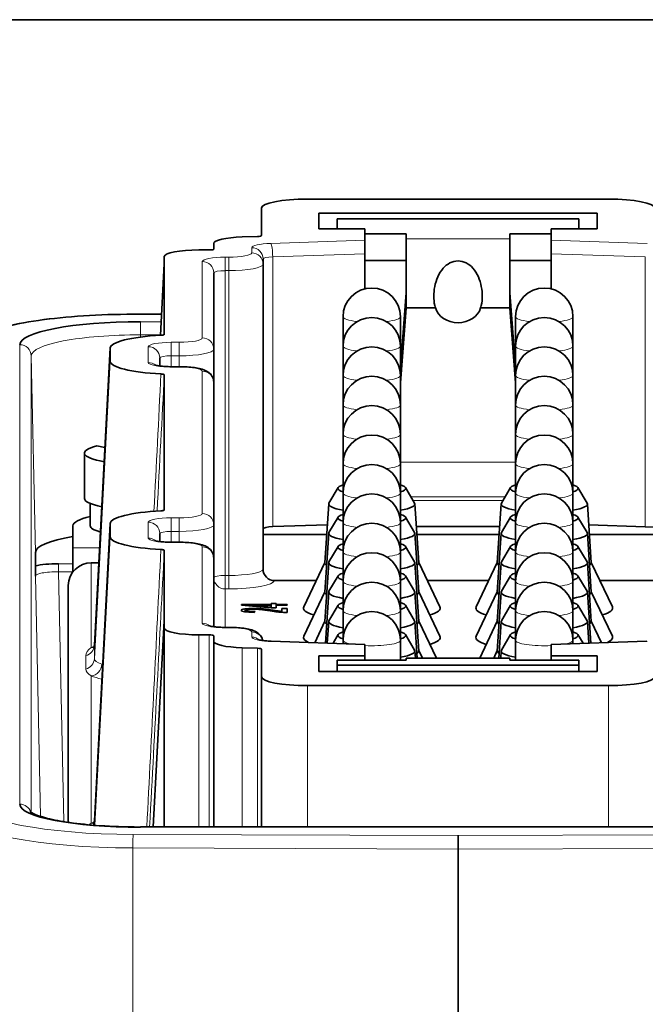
# Model space of a CAD drawing. Header units: millimetres. Extents: x 0 to 7128, y 0 to 5040.
# Tile 80 of 215: x 1758 to 1785, y 1583 to 1626. Entities that reach past the tile are written whole.
import ezdxf

# ---------------------------------------------------------------- set-up
doc = ezdxf.new("R2010")
doc.units = ezdxf.units.MM
doc.header["$LTSCALE"] = 12
doc.layers.add('Spigoli tangenti visibili(ISO)', color=7, linetype='Continuous', lineweight=15, true_color=0x00803f)
doc.layers.add('Spigoli visibili(ISO)', color=7, linetype='Continuous', lineweight=35)

msp = doc.modelspace()

# ---------------------------------------------------------------- linework, layer by layer
at = {"layer": 'Spigoli tangenti visibili(ISO)'}
for p, q in [((1768.573, 1615.926), (1772.671, 1616.064)), ((1774.471, 1616.125), (1778.971, 1616.125)), ((1780.771, 1616.064), (1784.954, 1615.923)), ((1767.746, 1615.517), (1767.746, 1615.738)), ((1766.596, 1615.326), (1766.746, 1615.326)), ((1766.596, 1615.326), (1766.596, 1614.74)), ((1766.746, 1615.326), (1766.746, 1614.74)), ((1772.671, 1615.476), (1768.659, 1615.341)), ((1768.659, 1615.341), (1768.659, 1603.611)), ((1784.867, 1615.338), (1780.771, 1615.476)), ((1784.867, 1603.608), (1784.867, 1615.338)), ((1765.596, 1611.815), (1765.596, 1615.135)), ((1766.596, 1614.74), (1766.596, 1601.488)), ((1766.746, 1614.74), (1766.596, 1614.74)), ((1766.746, 1601.488), (1766.746, 1614.74)), ((1763.829, 1612.841), (1762.589, 1612.837)), ((1762.905, 1612.519), (1762.905, 1611.946)), ((1762.905, 1612.519), (1763.812, 1612.519)), ((1763.782, 1611.946), (1762.905, 1611.946)), ((1762.905, 1611.946), (1762.907, 1611.853)), ((1757.657, 1591.545), (1757.657, 1611.518)), ((1761.596, 1611.38), (1760.906, 1598.451)), ((1763.246, 1610.746), (1763.246, 1611.433)), ((1764.246, 1611.624), (1764.596, 1611.624)), ((1764.246, 1611.624), (1764.246, 1611.038)), ((1764.596, 1611.624), (1764.596, 1611.038)), ((1758.156, 1611.037), (1758.156, 1591.183)), ((1758.338, 1602.493), (1758.156, 1611.037)), ((1764.246, 1611.038), (1764.246, 1610.565)), ((1764.596, 1611.038), (1764.246, 1611.038)), ((1764.596, 1610.565), (1764.596, 1611.038)), ((1760.906, 1597.87), (1761.596, 1610.8)), ((1764.246, 1610.556), (1764.246, 1610.565)), ((1764.596, 1610.556), (1764.246, 1610.556)), ((1764.596, 1610.556), (1764.596, 1610.565)), ((1765.596, 1604.183), (1765.596, 1610.365)), ((1774.221, 1606.415), (1779.221, 1606.415)), ((1774.672, 1604.909), (1778.771, 1604.909)), ((1774.771, 1604.741), (1778.671, 1604.741)), ((1761.596, 1603.748), (1760.906, 1590.819)), ((1763.246, 1603.114), (1763.246, 1603.801)), ((1764.246, 1603.992), (1764.596, 1603.992)), ((1764.246, 1603.406), (1764.246, 1603.992)), ((1764.596, 1603.406), (1764.596, 1603.992)), ((1760.927, 1590.627), (1761.596, 1603.167)), ((1764.246, 1603.406), (1764.246, 1602.932)), ((1764.596, 1603.406), (1764.246, 1603.406)), ((1764.596, 1602.932), (1764.596, 1603.406)), ((1764.246, 1602.932), (1764.246, 1602.923)), ((1764.596, 1602.923), (1764.246, 1602.923)), ((1764.596, 1602.932), (1764.596, 1602.923)), ((1765.596, 1599.412), (1765.596, 1602.732)), ((1759.971, 1602.693), (1761.132, 1602.693)), ((1759.344, 1601.998), (1759.344, 1601.652)), ((1759.344, 1601.998), (1759.971, 1601.998)), ((1760.771, 1602.038), (1760.771, 1598.355)), ((1758.566, 1591.011), (1758.344, 1601.462)), ((1759.971, 1601.652), (1759.344, 1601.652)), ((1759.344, 1601.652), (1759.575, 1590.784)), ((1766.596, 1601.488), (1766.746, 1601.488)), ((1766.596, 1600.901), (1766.596, 1601.488)), ((1766.746, 1600.901), (1766.746, 1601.488)), ((1766.746, 1600.901), (1766.596, 1600.901)), ((1766.596, 1600.901), (1766.596, 1599.231)), ((1767.448, 1600.032), (1767.448, 1599.909)), ((1767.598, 1599.933), (1767.598, 1599.894)), ((1767.843, 1600.055), (1767.843, 1600.021)), ((1768.079, 1600.048), (1768.079, 1600.011)), ((1768.324, 1600.027), (1768.324, 1599.983)), ((1768.676, 1599.976), (1768.676, 1599.928)), ((1768.927, 1599.938), (1768.927, 1599.897)), ((1765.446, 1598.907), (1765.446, 1590.552)), ((1765.896, 1590.552), (1765.896, 1598.907)), ((1766.596, 1599.222), (1766.596, 1599.231)), ((1766.746, 1599.222), (1766.596, 1599.222)), ((1766.746, 1599.222), (1766.746, 1599.231)), ((1767.746, 1598.809), (1767.746, 1599.031)), ((1760.906, 1598.451), (1760.906, 1597.87)), ((1772.671, 1598.483), (1768.573, 1598.621)), ((1784.954, 1598.624), (1780.771, 1598.483)), ((1767.336, 1598.343), (1767.336, 1590.552)), ((1768.006, 1590.552), (1768.006, 1598.321)), ((1760.528, 1597.42), (1760.528, 1598.001)), ((1778.971, 1597.88), (1774.471, 1597.88)), ((1760.771, 1597.124), (1760.771, 1590.723)), ((1770.171, 1596.698), (1770.171, 1590.552)), ((1783.271, 1590.552), (1783.271, 1596.698)), ((1760.906, 1590.819), (1760.906, 1590.629)), ((1762.905, 1590.552), (1762.905, 1590.543)), ((1790.538, 1590.543), (1762.905, 1590.543)), ((1762.589, 1590.225), (1776.721, 1590.178)), ((1776.721, 1590.178), (1790.853, 1590.225)), ((1776.721, 1589.592), (1762.58, 1589.639)), ((1762.58, 1589.639), (1762.58, 1581.157)), ((1790.862, 1589.639), (1776.721, 1589.592))]:
    msp.add_line(p, q, dxfattribs=at)
for centre, major_axis, ratio, start_param, end_param in [((1768.746, 1615.738), (-1, 0), 0.190809, 4.886922, 6.283185), ((1767.746, 1615.247), (0.5, 0), 0.981627, 0, 1.570796), ((1768.573, 1615.435), (-0.017, 0.5), 0.170458, 4.517515, 6.088311), ((1766.596, 1615.135), (-1, 0), 0.190809, 4.712389, 6.283185), ((1766.746, 1615.517), (1, 0), 0.190809, 4.712389, 6.283185), ((1767.746, 1615.026), (0.5, 0), 0.981627, 0, 1.570796), ((1768.746, 1615.247), (-0.5, 0), 0.190809, 4.886922, 6.283185), ((1765.596, 1614.644), (0.5, 0), 0.981627, 0, 1.570796), ((1766.596, 1614.644), (-0.5, 0), 0.190809, 4.712389, 6.283185), ((1766.746, 1615.026), (1.5, 0), 0.190809, 4.712389, 6.283185), ((1762.711, 1611.504), (-6.99, 0), 0.190809, 4.729842, 6.283185), ((1762.589, 1612.346), (-0.002, 0.5), 0.017132, 6.091171, 6.283185), ((1772.971, 1612.734), (-1.25, 0), 0.190809, 0, 1.033037), ((1772.971, 1612.734), (1.25, 0), 0.190809, 5.250149, 6.283185), ((1780.471, 1612.734), (-1.25, 0), 0.190809, 0, 1.033037), ((1780.471, 1612.734), (1.25, 0), 0.190809, 5.250149, 6.283185), ((1764.596, 1611.815), (1, 0), 0.190809, 4.712389, 6.283185), ((1765.596, 1611.324), (0.5, 0), 0.981627, 0, 1.570796), ((1757.657, 1611.027), (0.5, 0), 0.981627, 0.020944, 1.570796), ((1764.246, 1611.433), (-1, 0), 0.190809, 4.712389, 6.283185), ((1763.246, 1610.943), (0.5, 0), 0.981627, 0, 1.570796), ((1764.596, 1611.324), (1.5, 0), 0.190809, 4.712389, 6.283185), ((1772.971, 1611.456), (-1.25, 0), 0.190809, 0, 1.033037), ((1772.971, 1611.456), (1.25, 0), 0.190809, 5.250149, 6.283185), ((1780.471, 1611.456), (-1.25, 0), 0.190809, 0, 1.033037), ((1780.471, 1611.456), (1.25, 0), 0.190809, 5.250149, 6.283185), ((1764.246, 1610.943), (-0.5, 0), 0.190809, 4.712389, 6.283185), ((1764.246, 1610.746), (-1, 0), 0.190809, 0, 1.570796), ((1763.246, 1610.256), (-0.5, 0), 0.981627, 3.990148, 4.712389), ((1764.596, 1610.365), (1, 0), 0.190809, 0, 1.570796), ((1755.337, 1448.91), (-10.37, -194.744), 0.000183, 2.494549, 2.546816), ((1765.596, 1609.874), (0.5, 0), 0.981627, 0, 1.570796), ((1772.971, 1610.178), (-1.25, 0), 0.190809, 0, 1.033037), ((1772.971, 1610.178), (1.25, 0), 0.190809, 5.250149, 6.283185), ((1780.471, 1610.178), (-1.25, 0), 0.190809, 0, 1.033037), ((1780.471, 1610.178), (1.25, 0), 0.190809, 5.250149, 6.283185), ((1772.971, 1608.899), (-1.25, 0), 0.190809, 0, 1.033037), ((1772.971, 1608.899), (1.25, 0), 0.190809, 5.250149, 6.283185), ((1780.471, 1608.899), (-1.25, 0), 0.190809, 0, 1.033037), ((1780.471, 1608.899), (1.25, 0), 0.190809, 5.250149, 6.283185), ((1772.971, 1607.621), (-1.25, 0), 0.190809, 0, 1.033037), ((1772.971, 1607.621), (1.25, 0), 0.190809, 5.250149, 6.283185), ((1780.471, 1607.621), (-1.25, 0), 0.190809, 0, 1.033037), ((1780.471, 1607.621), (1.25, 0), 0.190809, 5.250149, 6.283185), ((1772.971, 1606.342), (-1.25, 0), 0.190809, 0, 1.033037), ((1772.971, 1606.342), (1.25, 0), 0.190809, 5.250149, 6.283185), ((1780.471, 1606.342), (-1.25, 0), 0.190809, 0, 1.033037), ((1780.471, 1606.342), (1.25, 0), 0.190809, 5.250149, 6.283185), ((1772.971, 1605.064), (-1.25, 0), 0.190809, 0, 1.033037), ((1772.971, 1605.064), (1.25, 0), 0.190809, 5.250149, 6.283185), ((1780.471, 1605.064), (-1.25, 0), 0.190809, 0, 1.033037), ((1780.471, 1605.064), (1.25, 0), 0.190809, 5.250149, 6.283185), ((1764.596, 1604.183), (1, 0), 0.190809, 4.712389, 6.283185), ((1765.596, 1603.692), (0.5, 0), 0.981627, 0, 1.570796), ((1764.246, 1603.801), (-1, 0), 0.190809, 4.712389, 6.283185), ((1763.246, 1603.31), (0.5, 0), 0.981627, 0, 1.570796), ((1764.596, 1603.692), (1.5, 0), 0.190809, 4.712389, 6.283185), ((1772.971, 1603.785), (-1.25, 0), 0.190809, 0, 1.033037), ((1772.971, 1603.785), (1.25, 0), 0.190809, 5.250149, 6.283185), ((1780.471, 1603.785), (-1.25, 0), 0.190809, 0, 1.033037), ((1780.471, 1603.785), (1.25, 0), 0.190809, 5.250149, 6.283185), ((1764.246, 1603.31), (-0.5, 0), 0.190809, 4.712389, 6.283185), ((1764.246, 1603.114), (-1, 0), 0.190809, 0, 1.570796), ((1763.246, 1602.623), (0.5, 0), 0.981627, 0.848555, 1.570796), ((1764.596, 1602.732), (1, 0), 0.190809, 0, 1.570796), ((1765.596, 1602.242), (0.5, 0), 0.981627, 0, 1.570796), ((1755.337, 1441.278), (-10.37, -194.744), 0.000183, 2.444201, 2.546816), ((1772.971, 1602.507), (-1.25, 0), 0.190809, 0, 1.033037), ((1772.971, 1602.507), (1.25, 0), 0.190809, 5.250149, 6.283185), ((1780.471, 1602.507), (-1.25, 0), 0.190809, 0, 1.033037), ((1780.471, 1602.507), (1.25, 0), 0.190809, 5.250149, 6.283185), ((1766.596, 1601.392), (-0.5, 0), 0.190809, 4.712389, 6.283185), ((1766.746, 1601.774), (1.5, 0), 0.190809, 4.712389, 6.216469), ((1766.596, 1601.392), (-0.5, 0), 0.981627, 0, 1.570796), ((1766.746, 1601.283), (2, 0), 0.190809, 4.712389, 6.233164), ((1772.971, 1601.229), (-1.25, 0), 0.190809, 0, 1.033037), ((1772.971, 1601.229), (1.25, 0), 0.190809, 5.250149, 6.283185), ((1780.471, 1601.229), (-1.25, 0), 0.190809, 0, 1.033037), ((1780.471, 1601.229), (1.25, 0), 0.190809, 5.250149, 6.283185), ((1772.971, 1599.95), (-1.25, 0), 0.190809, 0, 1.033037), ((1772.971, 1599.95), (1.25, 0), 0.190809, 5.250149, 6.283185), ((1780.471, 1599.95), (-1.25, 0), 0.190809, 0, 1.033037), ((1780.471, 1599.95), (1.25, 0), 0.190809, 5.250149, 6.283185), ((1766.596, 1599.412), (-1, 0), 0.190809, 0, 1.570796), ((1765.596, 1598.922), (-0.5, 0), 0.981627, 3.990148, 4.712389), ((1766.746, 1599.031), (1, 0), 0.190809, 0, 1.570796), ((1767.746, 1598.54), (0.5, 0), 0.981627, 0.244551, 1.570796), ((1760.407, 1598.477), (0.5, 0), 0.981627, 4.957905, 6.230825), ((1768.746, 1598.809), (-1, 0), 0.190809, 0, 1.396263), ((1767.746, 1598.318), (0.5, 0), 0.981627, 0.848555, 1.570796), ((1768.573, 1598.131), (0.017, 0.5), 0.170458, 0, 0.194874), ((1772.971, 1598.672), (-1.25, 0), 0.190809, 0, 0.720343), ((1772.971, 1598.672), (1.25, 0), 0.190809, 4.470023, 6.283185), ((1780.471, 1598.672), (-1.25, 0), 0.190809, 0, 1.813162), ((1780.471, 1598.672), (1.25, 0), 0.190809, 5.562843, 6.283185), ((1764.596, 1598.03), (4.187, 0), 0.190809, 2.652985, 2.722583), ((1760.771, 1598.846), (0.197, -0.46), 0.896709, 5.837486, 6.090371), ((1760.407, 1597.896), (0.5, 0), 0.981627, 4.957905, 6.230825), ((1760.771, 1597.615), (-0.197, -0.46), 0.896709, 0.445699, 1.964136), ((1764.596, 1597.915), (3.688, 0), 0.190809, 3.560603, 3.587196), ((1764.596, 1597.449), (-4.187, 0), 0.190809, 0.41901, 0.638678), ((1762.711, 1591.559), (-6.99, 0), 0.190809, 0, 1.553343), ((1757.657, 1591.054), (0.5, 0), 0.981627, 0.299957, 1.570796), ((1762.711, 1591.068), (-7.49, 0), 0.190809, 0, 1.553343), ((1757.657, 1591.054), (0.5, 0), 0.981627, 0.134884, 0.13527), ((1764.596, 1590.398), (4.187, 0), 0.190809, 2.652985, 2.722583), ((1760.407, 1590.844), (0.5, 0), 0.981627, 5.836879, 6.230825), ((1760.771, 1591.214), (0.197, -0.46), 0.896709, 5.837486, 6.090371), ((1762.589, 1589.734), (0.002, 0.5), 0.017132, 0.192015, 1.762811)]:
    msp.add_ellipse(centre, major_axis=major_axis, ratio=ratio, start_param=start_param, end_param=end_param, dxfattribs=at)
for points, knots in [([(1762.905, 1611.946), (1761.681, 1611.949), (1760.437, 1611.855), (1759.547, 1611.684), (1758.683, 1611.519), (1758.156, 1611.281), (1758.156, 1611.037)], [0, 0, 0, 0, 0.507608, 0.507608, 0.507608, 1, 1, 1, 1]), ([(1759.344, 1601.652), (1759.076, 1601.653), (1758.815, 1601.632), (1758.633, 1601.597), (1758.451, 1601.561), (1758.344, 1601.512), (1758.344, 1601.462)], [0, 0, 0, 0, 0.5, 0.5, 0.5, 1, 1, 1, 1])]:
    msp.add_open_spline(points, degree=3, knots=knots, dxfattribs=at)
for points in [[(1763.497, 1604.28), (1763.598, 1606.269), (1763.699, 1608.258), (1763.799, 1610.248)], [(1763.185, 1590.552), (1763.391, 1594.572), (1763.596, 1598.593), (1763.799, 1602.615)], [(1760.906, 1598.458), (1760.906, 1598.456), (1760.906, 1598.453), (1760.906, 1598.451)], [(1760.528, 1598.001), (1760.528, 1598.111), (1760.607, 1598.249), (1760.771, 1598.355)], [(1760.906, 1597.87), (1760.906, 1597.771), (1761.016, 1597.719), (1761.227, 1597.628)], [(1760.771, 1597.124), (1760.607, 1597.23), (1760.528, 1597.31), (1760.528, 1597.42)], [(1760.906, 1590.826), (1760.906, 1590.823), (1760.906, 1590.821), (1760.906, 1590.819)], [(1760.675, 1590.649), (1760.703, 1590.674), (1760.735, 1590.699), (1760.771, 1590.723)]]:
    msp.add_open_spline(points, degree=3, dxfattribs=at)
at = {"layer": 'Spigoli visibili(ISO)'}
for p, q in [((1813.323, 1625.651), (1740.119, 1625.651)), ((1783.271, 1617.849), (1770.171, 1617.849)), ((1768.171, 1616.264), (1768.171, 1617.468)), ((1770.671, 1617.239), (1782.771, 1617.239)), ((1770.671, 1616.552), (1770.671, 1617.239)), ((1771.471, 1616.988), (1781.971, 1616.988)), ((1771.471, 1616.988), (1771.471, 1616.552)), ((1781.971, 1616.988), (1781.971, 1616.552)), ((1782.771, 1617.239), (1782.771, 1616.552)), ((1772.671, 1616.552), (1770.671, 1616.552)), ((1772.671, 1616.064), (1772.671, 1616.552)), ((1780.771, 1616.552), (1780.771, 1616.064)), ((1782.771, 1616.552), (1780.771, 1616.552)), ((1767.336, 1616.204), (1768.006, 1616.227)), ((1774.471, 1616.334), (1772.671, 1616.334)), ((1772.671, 1615.476), (1772.671, 1616.064)), ((1774.471, 1616.125), (1774.471, 1616.334)), ((1774.471, 1616.125), (1774.471, 1613.118)), ((1780.771, 1616.334), (1778.971, 1616.334)), ((1778.971, 1616.334), (1778.971, 1616.125)), ((1778.971, 1613.118), (1778.971, 1616.125)), ((1780.771, 1616.064), (1780.771, 1615.476)), ((1765.896, 1615.641), (1765.446, 1615.641)), ((1766.096, 1615.679), (1766.096, 1615.922)), ((1763.946, 1615.354), (1763.946, 1615.03)), ((1768.246, 1615.247), (1768.246, 1615.026)), ((1772.671, 1615.476), (1772.671, 1613.948)), ((1774.471, 1615.184), (1772.671, 1615.184)), ((1780.771, 1615.184), (1778.971, 1615.184)), ((1780.771, 1615.476), (1780.771, 1613.948)), ((1763.781, 1611.931), (1763.946, 1615.03)), ((1763.946, 1615.03), (1763.946, 1611.969)), ((1768.246, 1615.026), (1768.246, 1603.295)), ((1766.096, 1614.644), (1766.096, 1611.324)), ((1774.47, 1613.772), (1774.221, 1610.531)), ((1778.972, 1613.772), (1779.221, 1610.531)), ((1774.221, 1609.858), (1774.471, 1613.109)), ((1774.471, 1613.118), (1774.471, 1613.118)), ((1774.471, 1613.109), (1774.471, 1613.118)), ((1774.471, 1613.118), (1775.738, 1613.118)), ((1777.704, 1613.118), (1778.971, 1613.118)), ((1778.971, 1613.118), (1778.971, 1613.118)), ((1778.971, 1613.118), (1778.971, 1613.109)), ((1778.971, 1613.109), (1779.221, 1609.858)), ((1763.83, 1612.851), (1762.588, 1612.846)), ((1771.721, 1611.456), (1771.721, 1612.734)), ((1774.221, 1611.456), (1774.221, 1612.734)), ((1779.221, 1611.456), (1779.221, 1612.734)), ((1781.721, 1611.456), (1781.721, 1612.734)), ((1761.596, 1611.386), (1760.906, 1598.458)), ((1761.596, 1610.8), (1761.596, 1611.38)), ((1766.096, 1611.324), (1766.096, 1609.874)), ((1771.721, 1610.178), (1771.721, 1611.456)), ((1774.221, 1610.178), (1774.221, 1611.456)), ((1779.221, 1610.178), (1779.221, 1611.456)), ((1781.721, 1610.178), (1781.721, 1611.456)), ((1763.746, 1610.943), (1763.746, 1610.594)), ((1764.596, 1610.565), (1764.246, 1610.565)), ((1763.946, 1610.211), (1763.946, 1604.336)), ((1771.721, 1608.899), (1771.721, 1610.178)), ((1774.221, 1608.899), (1774.221, 1610.178)), ((1779.221, 1608.899), (1779.221, 1610.178)), ((1781.721, 1608.899), (1781.721, 1610.178)), ((1766.096, 1609.874), (1766.096, 1603.692)), ((1771.721, 1607.621), (1771.721, 1608.899)), ((1774.221, 1607.621), (1774.221, 1608.899)), ((1779.221, 1607.621), (1779.221, 1608.899)), ((1781.721, 1607.621), (1781.721, 1608.899)), ((1771.721, 1606.342), (1771.721, 1607.621)), ((1774.221, 1606.342), (1774.221, 1607.621)), ((1779.221, 1606.342), (1779.221, 1607.621)), ((1781.721, 1606.342), (1781.721, 1607.621)), ((1761.365, 1607.058), (1761.014, 1607.125)), ((1760.471, 1604.839), (1760.471, 1606.812)), ((1771.721, 1605.064), (1771.721, 1606.342)), ((1774.221, 1605.064), (1774.221, 1606.342)), ((1779.221, 1605.064), (1779.221, 1606.342)), ((1781.721, 1605.064), (1781.721, 1606.342)), ((1771.505, 1605.306), (1771.108, 1604.634)), ((1774.437, 1605.306), (1774.834, 1604.634)), ((1779.005, 1605.306), (1778.608, 1604.634)), ((1781.937, 1605.306), (1782.334, 1604.634)), ((1771.721, 1603.785), (1771.721, 1605.064)), ((1774.221, 1603.785), (1774.221, 1605.064)), ((1779.221, 1603.785), (1779.221, 1605.064)), ((1781.721, 1603.785), (1781.721, 1605.064)), ((1760.721, 1604.621), (1760.721, 1603.649)), ((1771.096, 1604.598), (1770.928, 1602.039)), ((1774.846, 1604.598), (1775.014, 1602.039)), ((1778.596, 1604.598), (1778.428, 1602.039)), ((1782.346, 1604.598), (1782.514, 1602.039)), ((1771.505, 1604.027), (1771.108, 1603.356)), ((1774.437, 1604.027), (1774.834, 1603.356)), ((1779.005, 1604.027), (1778.608, 1603.356)), ((1781.937, 1604.027), (1782.334, 1603.356)), ((1759.971, 1602.693), (1759.971, 1603.648)), ((1761.596, 1603.754), (1760.906, 1590.826)), ((1761.596, 1603.167), (1761.596, 1603.748)), ((1766.096, 1603.692), (1766.096, 1602.242)), ((1768.659, 1603.611), (1771.037, 1603.691)), ((1771.721, 1602.507), (1771.721, 1603.785)), ((1774.221, 1602.507), (1774.221, 1603.785)), ((1774.911, 1603.615), (1778.532, 1603.615)), ((1779.221, 1602.507), (1779.221, 1603.785)), ((1781.721, 1602.507), (1781.721, 1603.785)), ((1784.867, 1603.608), (1782.406, 1603.691)), ((1763.746, 1603.31), (1763.746, 1602.962)), ((1768.246, 1603.276), (1768.246, 1603.295)), ((1768.246, 1603.276), (1771.01, 1603.276)), ((1768.246, 1603.276), (1768.246, 1601.951)), ((1771.096, 1603.32), (1770.928, 1600.76)), ((1774.846, 1603.32), (1775.014, 1600.76)), ((1774.933, 1603.276), (1778.51, 1603.276)), ((1778.596, 1603.32), (1778.428, 1600.76)), ((1782.346, 1603.32), (1782.514, 1600.76)), ((1782.433, 1603.276), (1787.089, 1603.276)), ((1764.596, 1602.932), (1764.246, 1602.932)), ((1771.505, 1602.749), (1771.108, 1602.077)), ((1774.437, 1602.749), (1774.834, 1602.077)), ((1779.005, 1602.749), (1778.608, 1602.077)), ((1781.937, 1602.749), (1782.334, 1602.077)), ((1758.338, 1602.493), (1758.338, 1601.907)), ((1759.971, 1602.693), (1759.971, 1601.645)), ((1763.946, 1602.579), (1763.946, 1599.517)), ((1771.721, 1601.229), (1771.721, 1602.507)), ((1774.221, 1601.229), (1774.221, 1602.507)), ((1779.221, 1601.229), (1779.221, 1602.507)), ((1781.721, 1601.229), (1781.721, 1602.507)), ((1761.097, 1602.038), (1760.771, 1602.038)), ((1766.096, 1602.242), (1766.096, 1599.26)), ((1768.243, 1601.951), (1768.243, 1601.755)), ((1768.246, 1601.951), (1768.243, 1601.951)), ((1770.929, 1602.054), (1770.008, 1600.123)), ((1771.096, 1602.042), (1770.928, 1599.482)), ((1774.846, 1602.042), (1775.014, 1599.482)), ((1775.013, 1602.054), (1775.934, 1600.123)), ((1778.429, 1602.054), (1777.508, 1600.123)), ((1778.596, 1602.042), (1778.428, 1599.482)), ((1782.346, 1602.042), (1782.514, 1599.482)), ((1782.513, 1602.054), (1783.434, 1600.123)), ((1771.505, 1601.47), (1771.108, 1600.799)), ((1774.437, 1601.47), (1774.834, 1600.799)), ((1779.005, 1601.47), (1778.608, 1600.799)), ((1781.937, 1601.47), (1782.334, 1600.799)), ((1759.771, 1590.754), (1759.771, 1601.056)), ((1768.744, 1601.264), (1770.553, 1601.264)), ((1771.721, 1599.95), (1771.721, 1601.229)), ((1774.221, 1599.95), (1774.221, 1601.229)), ((1775.39, 1601.264), (1778.053, 1601.264)), ((1779.221, 1599.95), (1779.221, 1601.229)), ((1781.721, 1599.95), (1781.721, 1601.229)), ((1782.89, 1601.264), (1786.53, 1601.264)), ((1770.929, 1600.775), (1770.008, 1598.844)), ((1771.096, 1600.763), (1770.951, 1598.551)), ((1774.846, 1600.763), (1775.014, 1598.203)), ((1775.013, 1600.775), (1775.934, 1598.844)), ((1778.429, 1600.775), (1777.508, 1598.844)), ((1778.596, 1600.763), (1778.428, 1598.203)), ((1782.346, 1600.763), (1782.491, 1598.551)), ((1782.513, 1600.775), (1783.434, 1598.844)), ((1767.296, 1600.202), (1767.296, 1600.228)), ((1767.296, 1600.228), (1768.592, 1600.228)), ((1768.592, 1600.08), (1767.296, 1600.202)), ((1768.592, 1600.196), (1767.691, 1600.196)), ((1767.691, 1600.196), (1767.691, 1600.164)), ((1767.691, 1600.196), (1768.592, 1600.112)), ((1768.592, 1600.228), (1768.592, 1600.264)), ((1768.592, 1600.264), (1768.817, 1600.264)), ((1768.592, 1600.228), (1768.592, 1600.196)), ((1768.592, 1600.112), (1768.592, 1600.196)), ((1768.817, 1600.264), (1768.817, 1600.228)), ((1768.817, 1600.228), (1769.296, 1600.228)), ((1768.817, 1600.228), (1768.817, 1600.196)), ((1768.817, 1600.196), (1768.817, 1600.08)), ((1769.296, 1600.196), (1768.817, 1600.196)), ((1769.296, 1600.228), (1769.296, 1600.196)), ((1771.505, 1600.192), (1771.108, 1599.52)), ((1774.437, 1600.192), (1774.834, 1599.52)), ((1779.005, 1600.192), (1778.608, 1599.52)), ((1781.937, 1600.192), (1782.334, 1599.52)), ((1767.491, 1599.971), (1767.491, 1599.904)), ((1767.892, 1599.919), (1767.867, 1599.885)), ((1768.592, 1600.112), (1768.592, 1600.08)), ((1768.817, 1600.08), (1768.592, 1600.08)), ((1769.06, 1599.924), (1769.06, 1600.055)), ((1769.06, 1600.055), (1769.296, 1600.055)), ((1769.06, 1599.924), (1769.06, 1599.886)), ((1769.296, 1600.055), (1769.296, 1599.879)), ((1771.721, 1598.672), (1771.721, 1599.95)), ((1774.221, 1598.672), (1774.221, 1599.95)), ((1779.221, 1598.672), (1779.221, 1599.95)), ((1781.721, 1598.672), (1781.721, 1599.95)), ((1763.946, 1599.517), (1763.468, 1590.552)), ((1763.946, 1599.517), (1763.946, 1599.193)), ((1770.929, 1599.497), (1770.486, 1598.566)), ((1771.096, 1599.485), (1771.035, 1598.548)), ((1774.846, 1599.485), (1774.951, 1597.89)), ((1775.013, 1599.497), (1775.78, 1597.89)), ((1778.429, 1599.497), (1777.663, 1597.89)), ((1778.596, 1599.485), (1778.492, 1597.89)), ((1782.346, 1599.485), (1782.407, 1598.548)), ((1782.513, 1599.497), (1782.957, 1598.566)), ((1763.946, 1590.552), (1763.946, 1599.193)), ((1765.446, 1598.907), (1765.896, 1598.907)), ((1766.746, 1599.231), (1766.596, 1599.231)), ((1771.505, 1598.914), (1771.284, 1598.54)), ((1774.437, 1598.914), (1774.834, 1598.242)), ((1779.005, 1598.914), (1778.608, 1598.242)), ((1781.937, 1598.914), (1782.158, 1598.54)), ((1766.096, 1598.625), (1766.096, 1598.869)), ((1766.096, 1590.552), (1766.096, 1598.625)), ((1768.589, 1598.63), (1772.671, 1598.493)), ((1771.721, 1598.525), (1771.721, 1598.672)), ((1772.671, 1598.483), (1772.671, 1598.493)), ((1772.671, 1597.996), (1772.671, 1598.483)), ((1774.221, 1597.81), (1774.221, 1598.672)), ((1779.221, 1597.81), (1779.221, 1598.672)), ((1784.937, 1598.633), (1780.771, 1598.493)), ((1780.771, 1598.493), (1780.771, 1598.483)), ((1780.771, 1598.483), (1780.771, 1597.996)), ((1781.721, 1598.525), (1781.721, 1598.672)), ((1768.006, 1598.321), (1767.336, 1598.343)), ((1768.171, 1597.08), (1768.171, 1598.283)), ((1774.846, 1598.206), (1774.867, 1597.89)), ((1775.013, 1598.219), (1775.17, 1597.89)), ((1778.429, 1598.219), (1778.273, 1597.89)), ((1778.596, 1598.206), (1778.576, 1597.89)), ((1770.671, 1597.309), (1770.671, 1597.996)), ((1770.671, 1597.996), (1772.671, 1597.996)), ((1772.671, 1597.802), (1771.471, 1597.802)), ((1771.471, 1597.59), (1771.471, 1597.802)), ((1771.471, 1597.59), (1771.471, 1597.309)), ((1781.971, 1597.59), (1771.471, 1597.59)), ((1772.671, 1597.802), (1772.671, 1597.996)), ((1772.671, 1597.81), (1774.471, 1597.81)), ((1774.471, 1597.89), (1774.471, 1597.88)), ((1774.471, 1597.89), (1778.971, 1597.89)), ((1774.471, 1597.81), (1774.471, 1597.88)), ((1778.971, 1597.88), (1778.971, 1597.89)), ((1778.971, 1597.88), (1778.971, 1597.81)), ((1778.971, 1597.81), (1780.771, 1597.81)), ((1780.771, 1597.996), (1782.771, 1597.996)), ((1780.771, 1597.802), (1780.771, 1597.996)), ((1781.971, 1597.802), (1780.771, 1597.802)), ((1781.971, 1597.59), (1781.971, 1597.802)), ((1781.971, 1597.309), (1781.971, 1597.59)), ((1782.771, 1597.996), (1782.771, 1597.309)), ((1782.771, 1597.309), (1770.671, 1597.309)), ((1768.171, 1590.552), (1768.171, 1597.08)), ((1770.171, 1596.698), (1783.271, 1596.698)), ((1790.538, 1590.552), (1762.905, 1590.552)), ((1776.721, 1590.178), (1776.721, 1589.592)), ((1776.721, 1581.101), (1776.721, 1589.592))]:
    msp.add_line(p, q, dxfattribs=at)
for centre in [(1772.971, 1612.734), (1780.471, 1612.734), (1772.971, 1611.456), (1780.471, 1611.456), (1772.971, 1610.178), (1780.471, 1610.178), (1772.971, 1608.899), (1780.471, 1608.899), (1772.971, 1607.621), (1780.471, 1607.621), (1772.971, 1606.342), (1780.471, 1606.342), (1772.971, 1605.064), (1780.471, 1605.064), (1772.971, 1603.785), (1780.471, 1603.785), (1772.971, 1602.507), (1780.471, 1602.507), (1772.971, 1601.229), (1780.471, 1601.229), (1772.971, 1599.95), (1780.471, 1599.95), (1772.971, 1598.672), (1780.471, 1598.672)]:
    msp.add_arc(centre, 1.25, 0, 180, dxfattribs=at)
for centre, major_axis, ratio, start_param, end_param in [((1770.171, 1617.468), (-2, 0), 0.190809, 4.712389, 6.283185), ((1783.271, 1617.468), (2, 0), 0.190809, 0, 1.570796), ((1767.596, 1615.922), (-1.5, 0), 0.190809, 4.886922, 6.283185), ((1767.971, 1616.264), (0.2, 0), 0.190809, 4.886922, 6.283185), ((1765.446, 1615.354), (-1.5, 0), 0.190809, 4.712389, 6.283185), ((1765.896, 1615.679), (0.2, 0), 0.190809, 4.712389, 6.283185), ((1776.721, 1613.315), (-1.011, 0), 0.828083, 0.237113, 2.90448), ((1762.908, 1611.517), (-5.251, 0.001), 0.190833, 4.712958, 6.283206), ((1764.596, 1611.38), (-3, 0), 0.190809, 4.981176, 6.283185), ((1758.812, 1515.842), (-6.763, -126.217), 0.000193, 3.846626, 3.846635), ((1764.596, 1610.8), (-3, 0), 0.190809, 0, 1.302009), ((1763.221, 1606.812), (-2.75, 0), 0.190809, 5.64376, 7.096556), ((1772.971, 1605.274), (-1.475, 0), 0.190809, 5.723567, 6.842804), ((1772.971, 1605.274), (1.475, 0), 0.190809, 5.723567, 6.842804), ((1780.471, 1605.274), (-1.475, 0), 0.190809, 5.723567, 6.842804), ((1780.471, 1605.274), (1.475, 0), 0.190809, 5.723567, 6.842804), ((1763.221, 1604.839), (-2.75, 0), 0.190809, 0, 0.759798), ((1772.971, 1604.594), (-1.875, 0), 0.190809, 6.170723, 7.124254), ((1772.971, 1604.594), (1.875, 0), 0.190809, 5.442117, 6.395648), ((1780.471, 1604.594), (-1.875, 0), 0.190809, 6.170723, 7.124254), ((1780.471, 1604.594), (1.875, 0), 0.190809, 5.442117, 6.395648), ((1763.271, 1603.648), (-3.3, 0), 0.190809, 5.595516, 6.283185), ((1764.596, 1603.748), (-3, 0), 0.190809, 4.981176, 6.283185), ((1758.812, 1508.21), (-6.763, -126.217), 0.000193, 3.846626, 3.846635), ((1772.971, 1603.996), (-1.475, 0), 0.190809, 5.723567, 6.842804), ((1772.971, 1603.996), (1.475, 0), 0.190809, 5.723567, 6.842804), ((1780.471, 1603.996), (-1.475, 0), 0.190809, 5.723567, 6.842804), ((1780.471, 1603.996), (1.475, 0), 0.190809, 5.723567, 6.842804), ((1763.221, 1603.649), (-2.5, 0), 0.190809, 0, 0.607665), ((1768.746, 1603.517), (-0.5, 0), 0.190809, 4.886922, 6.283185), ((1784.346, 1603.044), (3, 0), 0.190809, 0.417394, 1.396263), ((1763.089, 1602.492), (4.751, -0.001), 0.190833, 2.286609, 3.141613), ((1764.596, 1603.167), (-3, 0), 0.190809, 0, 1.302009), ((1772.971, 1603.316), (-1.875, 0), 0.190809, 6.170723, 7.124254), ((1772.971, 1603.316), (1.875, 0), 0.190809, 5.442117, 6.395648), ((1780.471, 1603.316), (-1.875, 0), 0.190809, 6.170723, 7.124254), ((1780.471, 1603.316), (1.875, 0), 0.190809, 5.442117, 6.395648), ((1772.971, 1602.717), (-1.475, 0), 0.190809, 5.723567, 6.842804), ((1772.971, 1602.717), (1.475, 0), 0.190809, 5.723567, 6.842804), ((1780.471, 1602.717), (-1.475, 0), 0.190809, 5.723567, 6.842804), ((1780.471, 1602.717), (1.475, 0), 0.190809, 5.723567, 6.842804), ((1759.344, 1601.75), (-1.3, 0), 0.190796, 4.712768, 5.597639), ((1760.771, 1601.056), (-1, 0), 0.981627, 4.712389, 6.283185), ((1766.746, 1601.97), (1.5, 0), 0.190809, 6.216469, 6.283185), ((1772.971, 1602.034), (-2.043, 0), 0.190809, 6.270673, 6.558138), ((1772.971, 1602.037), (-1.875, 0), 0.190809, 6.170723, 7.124254), ((1772.971, 1602.037), (1.875, 0), 0.190809, 5.442117, 6.395648), ((1772.971, 1602.034), (2.043, 0), 0.190809, 6.008233, 6.295697), ((1780.471, 1602.034), (-2.043, 0), 0.190809, 6.270673, 6.558138), ((1780.471, 1602.037), (-1.875, 0), 0.190809, 6.170723, 7.124254), ((1780.471, 1602.037), (1.875, 0), 0.190809, 5.442117, 6.395648), ((1780.471, 1602.034), (2.043, 0), 0.190809, 6.008233, 6.295697), ((1768.743, 1601.754), (0.5, -0.012), 0.979929, 3.165666, 4.737514), ((1772.971, 1601.439), (-1.475, 0), 0.190809, 5.723567, 6.842804), ((1772.971, 1601.439), (1.475, 0), 0.190809, 5.723567, 6.842804), ((1780.471, 1601.439), (-1.475, 0), 0.190809, 5.723567, 6.842804), ((1780.471, 1601.439), (1.475, 0), 0.190809, 5.723567, 6.842804), ((1772.971, 1600.755), (-2.043, 0), 0.190809, 6.270673, 6.558138), ((1772.971, 1600.759), (-1.875, 0), 0.190809, 6.170723, 7.124254), ((1772.971, 1600.759), (1.875, 0), 0.190809, 5.442117, 6.395648), ((1772.971, 1600.755), (2.043, 0), 0.190809, 6.008233, 6.295697), ((1780.471, 1600.755), (-2.043, 0), 0.190809, 6.270673, 6.558138), ((1780.471, 1600.759), (-1.875, 0), 0.190809, 6.170723, 7.124254), ((1780.471, 1600.759), (1.875, 0), 0.190809, 5.442117, 6.395648), ((1780.471, 1600.755), (2.043, 0), 0.190809, 6.008233, 6.295697), ((1772.971, 1600.16), (-1.475, 0), 0.190809, 5.723567, 6.842804), ((1772.971, 1600.16), (1.475, 0), 0.190809, 5.723567, 6.842804), ((1780.471, 1600.16), (-1.475, 0), 0.190809, 5.723567, 6.842804), ((1780.471, 1600.16), (1.475, 0), 0.190809, 5.723567, 6.842804), ((1808.051, 1605.618), (-40.777, -5.639), 0.025462, 0.085579, 0.167165), ((1800.327, 1590.495), (-33.203, 9.381), 0.055342, 6.089764, 6.158258), ((1772.571, 1599.571), (5.08, -0.4), 0.04378, 2.946016, 3.145045), ((1775.17, 1594.67), (-8.117, 5.069), 0.223353, 5.839857, 5.896504), ((1787.92, 1595.029), (-20.003, 4.968), 0.020902, 6.034677, 6.141061), ((1769.022, 1600.125), (-0.759, 0.077), 0.258312, 1.471428, 1.647061), ((1769.585, 1600.046), (0.829, 0.063), 0.186993, 4.111654, 4.342698), ((1772.971, 1600.071), (-2.975, 0), 0.190809, 6.19242, 6.842777), ((1772.971, 1600.071), (2.975, 0), 0.190809, 5.723593, 6.373951), ((1780.471, 1600.071), (-2.975, 0), 0.190809, 6.19242, 6.842777), ((1780.471, 1600.071), (2.975, 0), 0.190809, 5.723593, 6.373951), ((1772.971, 1599.477), (-2.043, 0), 0.190809, 6.270673, 6.558138), ((1772.971, 1599.48), (-1.875, 0), 0.190809, 6.170723, 7.124254), ((1772.971, 1599.48), (1.875, 0), 0.190809, 5.442117, 6.395648), ((1772.971, 1599.477), (2.043, 0), 0.190809, 6.008233, 6.295697), ((1780.471, 1599.477), (-2.043, 0), 0.190809, 6.270673, 6.558138), ((1780.471, 1599.48), (-1.875, 0), 0.190809, 6.170723, 7.124254), ((1780.471, 1599.48), (1.875, 0), 0.190809, 5.442117, 6.395648), ((1780.471, 1599.477), (2.043, 0), 0.190809, 6.008233, 6.295697), ((1765.446, 1599.193), (-1.5, 0), 0.190809, 0, 1.570796), ((1765.896, 1598.869), (0.2, 0), 0.190809, 0, 1.570796), ((1772.971, 1598.882), (-1.475, 0), 0.190809, 5.723567, 6.842804), ((1772.971, 1598.882), (1.475, 0), 0.190809, 5.723567, 6.842804), ((1780.471, 1598.882), (-1.475, 0), 0.190809, 5.723567, 6.842804), ((1780.471, 1598.882), (1.475, 0), 0.190809, 5.723567, 6.842804), ((1767.596, 1598.625), (-1.5, 0), 0.190809, 0, 1.396263), ((1772.971, 1598.793), (-2.975, 0), 0.190809, 6.19242, 6.676801), ((1772.971, 1598.793), (2.975, 0), 0.190809, 5.723593, 6.373951), ((1780.471, 1598.793), (-2.975, 0), 0.190809, 6.19242, 6.842777), ((1780.471, 1598.793), (2.975, 0), 0.190809, 5.88957, 6.373951), ((1767.971, 1598.283), (0.2, 0), 0.190809, 0, 1.396263), ((1772.971, 1598.202), (1.875, 0), 0.190809, 5.442117, 6.395648), ((1772.971, 1598.198), (2.043, 0), 0.190809, 6.008233, 6.295697), ((1780.471, 1598.198), (-2.043, 0), 0.190809, 6.270673, 6.558138), ((1780.471, 1598.202), (-1.875, 0), 0.190809, 6.170723, 7.124254), ((1770.171, 1597.08), (-2, 0), 0.190809, 0, 1.570796), ((1783.271, 1597.08), (2, 0), 0.190809, 4.712389, 6.283185), ((1762.908, 1591.545), (-5.251, -0.001), 0.190833, 6.283165, 7.853413)]:
    msp.add_ellipse(centre, major_axis=major_axis, ratio=ratio, start_param=start_param, end_param=end_param, dxfattribs=at)
for points, knots in [([(1775.738, 1613.118), (1775.727, 1613.154), (1775.717, 1613.19), (1775.68, 1613.355), (1775.667, 1613.493), (1775.667, 1613.757), (1775.68, 1613.904), (1775.738, 1614.195), (1775.782, 1614.339), (1775.896, 1614.598), (1775.985, 1614.745), (1776.158, 1614.938), (1776.256, 1615.019), (1776.477, 1615.131), (1776.6, 1615.161), (1776.721, 1615.161)], [-0.6509365, -0.6509365, -0.6509365, -0.6509365, -0.6386929, -0.6386929, -0.5973372, -0.5973372, -0.5559814, -0.5559814, -0.5146256, -0.5146256, -0.4706572, -0.4706572, -0.434441, -0.434441, -0.3982248, -0.3982248, -0.3982248, -0.3982248]), ([(1776.721, 1615.161), (1776.842, 1615.161), (1776.965, 1615.131), (1777.187, 1615.019), (1777.285, 1614.938), (1777.457, 1614.745), (1777.547, 1614.598), (1777.66, 1614.339), (1777.705, 1614.195), (1777.763, 1613.904), (1777.776, 1613.757), (1777.776, 1613.493), (1777.763, 1613.355), (1777.725, 1613.19), (1777.715, 1613.154), (1777.704, 1613.118)], [-0.3982248, -0.3982248, -0.3982248, -0.3982248, -0.3620085, -0.3620085, -0.3257923, -0.3257923, -0.2818239, -0.2818239, -0.2404681, -0.2404681, -0.1991124, -0.1991124, -0.1577566, -0.1577566, -0.145513, -0.145513, -0.145513, -0.145513]), ([(1762.588, 1612.846), (1761.854, 1612.844), (1761.122, 1612.82), (1759.73, 1612.729), (1759.069, 1612.663), (1757.877, 1612.494), (1757.347, 1612.392), (1756.451, 1612.153), (1756.089, 1612.022), (1755.656, 1611.765), (1755.528, 1611.669), (1755.31, 1611.404), (1755.221, 1611.218), (1755.221, 1611.013)], [0.017453, 0.017453, 0.017453, 0.017453, 0.328122, 0.328122, 0.638791, 0.638791, 0.949459, 0.949459, 1.260128, 1.260128, 1.415462, 1.415462, 1.570796, 1.570796, 1.570796, 1.570796]), ([(1763.946, 1611.969), (1763.946, 1611.965), (1763.943, 1611.961), (1763.929, 1611.953), (1763.919, 1611.949), (1763.892, 1611.942), (1763.875, 1611.939), (1763.839, 1611.935), (1763.82, 1611.933), (1763.799, 1611.932)], [0, 0, 0, 0, 0.00633979, 0.00633979, 0.01303206, 0.01303206, 0.01972448, 0.01972448, 0.02606411, 0.02606411, 0.02606411, 0.02606411]), ([(1764.246, 1610.565), (1764.159, 1610.565), (1764.071, 1610.567), (1763.907, 1610.577), (1763.831, 1610.583), (1763.702, 1610.599), (1763.648, 1610.608), (1763.574, 1610.624), (1763.548, 1610.631), (1763.532, 1610.637), (1763.529, 1610.638), (1763.529, 1610.638)], [3.141593, 3.141593, 3.141593, 3.141593, 3.432026, 3.432026, 3.716463, 3.716463, 3.978665, 3.978665, 4.192179, 4.192179, 4.275678, 4.275678, 4.275678, 4.275678]), ([(1764.596, 1610.565), (1764.711, 1610.565), (1764.826, 1610.561), (1765.047, 1610.548), (1765.153, 1610.537), (1765.352, 1610.51), (1765.444, 1610.493), (1765.62, 1610.447), (1765.701, 1610.423), (1765.835, 1610.344), (1765.872, 1610.319), (1765.958, 1610.241), (1766.011, 1610.182), (1766.075, 1610.036), (1766.093, 1609.968), (1766.096, 1609.89), (1766.096, 1609.882), (1766.096, 1609.874)], [0, 0, 0, 0, 0.314159, 0.314159, 0.628319, 0.628319, 0.942478, 0.942478, 1.256637, 1.256637, 1.364676, 1.364676, 1.487083, 1.487083, 1.562477, 1.562477, 1.570796, 1.570796, 1.570796, 1.570796]), ([(1763.799, 1610.248), (1763.82, 1610.247), (1763.839, 1610.245), (1763.875, 1610.24), (1763.892, 1610.237), (1763.919, 1610.231), (1763.929, 1610.227), (1763.943, 1610.219), (1763.946, 1610.215), (1763.946, 1610.211)], [0, 0, 0, 0, 0.00633962, 0.00633962, 0.01303205, 0.01303205, 0.01972432, 0.01972432, 0.0260641, 0.0260641, 0.0260641, 0.0260641]), ([(1763.946, 1604.336), (1763.946, 1604.332), (1763.943, 1604.328), (1763.929, 1604.32), (1763.919, 1604.317), (1763.892, 1604.31), (1763.875, 1604.307), (1763.839, 1604.302), (1763.82, 1604.301), (1763.799, 1604.3)], [0, 0, 0, 0, 0.00633979, 0.00633979, 0.01303206, 0.01303206, 0.01972448, 0.01972448, 0.02606411, 0.02606411, 0.02606411, 0.02606411]), ([(1764.246, 1602.932), (1764.159, 1602.932), (1764.071, 1602.935), (1763.907, 1602.944), (1763.831, 1602.951), (1763.702, 1602.967), (1763.648, 1602.976), (1763.574, 1602.992), (1763.548, 1602.999), (1763.532, 1603.004), (1763.529, 1603.005), (1763.529, 1603.005)], [3.141593, 3.141593, 3.141593, 3.141593, 3.432026, 3.432026, 3.716463, 3.716463, 3.978665, 3.978665, 4.192179, 4.192179, 4.275678, 4.275678, 4.275678, 4.275678]), ([(1764.596, 1602.932), (1764.711, 1602.932), (1764.826, 1602.929), (1765.047, 1602.915), (1765.153, 1602.905), (1765.352, 1602.877), (1765.444, 1602.86), (1765.62, 1602.814), (1765.701, 1602.79), (1765.835, 1602.712), (1765.872, 1602.687), (1765.958, 1602.608), (1766.011, 1602.549), (1766.075, 1602.403), (1766.093, 1602.335), (1766.096, 1602.257), (1766.096, 1602.249), (1766.096, 1602.242)], [0, 0, 0, 0, 0.314159, 0.314159, 0.628319, 0.628319, 0.942478, 0.942478, 1.256637, 1.256637, 1.364676, 1.364676, 1.487083, 1.487083, 1.562477, 1.562477, 1.570796, 1.570796, 1.570796, 1.570796]), ([(1763.799, 1602.615), (1763.82, 1602.614), (1763.839, 1602.613), (1763.875, 1602.608), (1763.892, 1602.605), (1763.919, 1602.598), (1763.929, 1602.595), (1763.943, 1602.587), (1763.946, 1602.583), (1763.946, 1602.579)], [0, 0, 0, 0, 0.00633962, 0.00633962, 0.01303205, 0.01303205, 0.01972432, 0.01972432, 0.0260641, 0.0260641, 0.0260641, 0.0260641]), ([(1758.344, 1601.462), (1758.344, 1601.469), (1758.344, 1601.479), (1758.342, 1601.574), (1758.341, 1601.672), (1758.338, 1601.839), (1758.338, 1601.887), (1758.338, 1601.907)], [-0.00344486, -0.00344486, -0.00344486, -0.00344486, 0, 0, 0.04221389, 0.04221389, 0.08965925, 0.08965925, 0.08965925, 0.08965925]), ([(1766.596, 1599.231), (1766.509, 1599.231), (1766.421, 1599.233), (1766.257, 1599.243), (1766.181, 1599.249), (1766.052, 1599.265), (1765.998, 1599.274), (1765.924, 1599.29), (1765.898, 1599.297), (1765.882, 1599.303), (1765.879, 1599.304), (1765.879, 1599.304)], [3.141593, 3.141593, 3.141593, 3.141593, 3.432026, 3.432026, 3.716463, 3.716463, 3.978665, 3.978665, 4.192179, 4.192179, 4.275678, 4.275678, 4.275678, 4.275678]), ([(1766.746, 1599.231), (1766.861, 1599.231), (1766.976, 1599.227), (1767.197, 1599.214), (1767.303, 1599.203), (1767.502, 1599.176), (1767.594, 1599.159), (1767.77, 1599.113), (1767.851, 1599.088), (1767.985, 1599.01), (1768.022, 1598.985), (1768.108, 1598.907), (1768.161, 1598.848), (1768.214, 1598.727), (1768.225, 1598.694), (1768.233, 1598.659)], [0, 0, 0, 0, 0.314159, 0.314159, 0.628319, 0.628319, 0.942478, 0.942478, 1.256637, 1.256637, 1.364676, 1.364676, 1.487083, 1.487083, 1.527633, 1.527633, 1.527633, 1.527633]), ([(1760.864, 1598.321), (1760.864, 1598.321), (1760.866, 1598.324), (1760.88, 1598.346), (1760.902, 1598.391), (1760.906, 1598.458)], [0.0905766, 0.0905766, 0.0905766, 0.0905766, 0.11271843, 0.11271843, 0.16480015, 0.16480015, 0.16480015, 0.16480015]), ([(1768.589, 1598.63), (1768.507, 1598.633), (1768.427, 1598.638), (1768.283, 1598.651), (1768.218, 1598.66), (1768.118, 1598.677), (1768.081, 1598.685), (1768.039, 1598.697), (1768.029, 1598.701), (1768.029, 1598.701)], [3.3161256, 3.3161256, 3.3161256, 3.3161256, 3.5953783, 3.5953783, 3.8697731, 3.8697731, 4.1080191, 4.1080191, 4.2756777, 4.2756777, 4.2756777, 4.2756777]), ([(1758.1, 1591.225), (1758.1, 1591.225), (1758.105, 1591.22), (1758.133, 1591.197), (1758.175, 1591.17), (1758.338, 1591.089), (1758.492, 1591.03), (1758.918, 1590.908), (1759.215, 1590.843), (1759.923, 1590.727), (1760.349, 1590.676), (1761.289, 1590.596), (1761.819, 1590.568), (1762.536, 1590.553), (1762.721, 1590.551), (1762.905, 1590.551)], [0.0893778, 0.0893778, 0.0893778, 0.0893778, 0.1173508, 0.1173508, 0.1862299, 0.1862299, 0.2985257, 0.2985257, 0.4350736, 0.4350736, 0.5841113, 0.5841113, 0.7452659, 0.7452659, 0.8005063, 0.8005063, 0.8005063, 0.8005063]), ([(1760.864, 1590.689), (1760.864, 1590.689), (1760.866, 1590.691), (1760.88, 1590.714), (1760.902, 1590.759), (1760.906, 1590.826)], [0.0905766, 0.0905766, 0.0905766, 0.0905766, 0.11271843, 0.11271843, 0.16480015, 0.16480015, 0.16480015, 0.16480015])]:
    msp.add_open_spline(points, degree=3, knots=knots, dxfattribs=at)
for points in [[(1767.288, 1599.972), (1767.288, 1599.997), (1767.341, 1600.018), (1767.448, 1600.032)], [(1767.436, 1599.911), (1767.337, 1599.926), (1767.288, 1599.946), (1767.288, 1599.972)], [(1767.491, 1599.971), (1767.491, 1599.955), (1767.527, 1599.942), (1767.598, 1599.933)], [(1767.838, 1600.021), (1767.74, 1600.021), (1767.658, 1600.017), (1767.591, 1600.007)], [(1767.598, 1599.933), (1767.669, 1599.923), (1767.767, 1599.919), (1767.892, 1599.919)], [(1768.133, 1600.006), (1768.029, 1600.016), (1767.931, 1600.021), (1767.838, 1600.021)], [(1767.843, 1600.055), (1767.923, 1600.055), (1768.002, 1600.053), (1768.079, 1600.048)], [(1768.324, 1600.027), (1768.409, 1600.016), (1768.526, 1600), (1768.676, 1599.976)], [(1768.86, 1599.904), (1768.772, 1599.914), (1768.671, 1599.928), (1768.557, 1599.947)], [(1768.676, 1599.976), (1768.799, 1599.956), (1768.883, 1599.944), (1768.927, 1599.938)], [(1769.126, 1599.882), (1769.036, 1599.887), (1768.947, 1599.894), (1768.86, 1599.904)]]:
    msp.add_open_spline(points, degree=3, dxfattribs=at)

doc.saveas('drawing.dxf')
